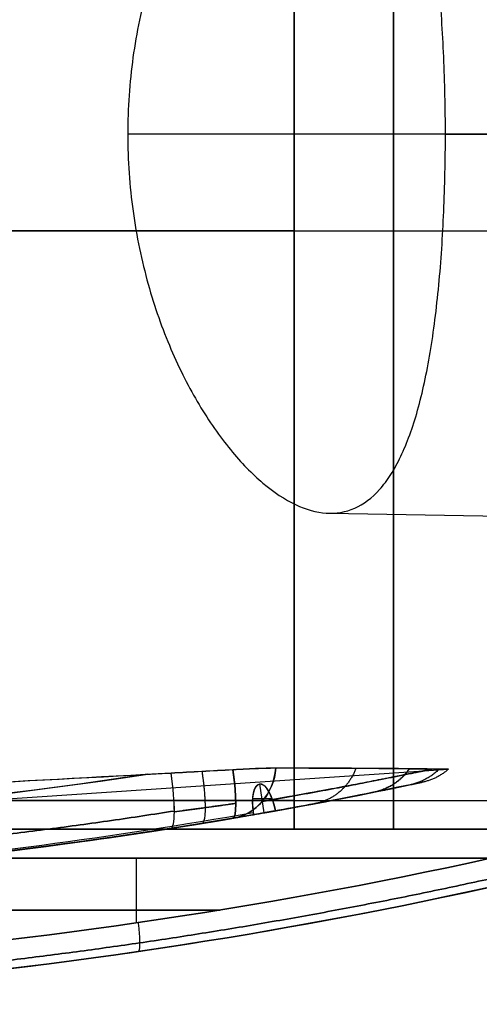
# Model space of a CAD drawing. Header units: millimetres. Extents: x -66 to 114, y 79 to 395.
# Tile 12 of 211: x 28 to 36, y 79 to 96. Entities that reach past the tile are written whole.
import ezdxf

# ---------------------------------------------------------------- set-up
doc = ezdxf.new("R2010")
doc.units = ezdxf.units.MM
doc.layers.add('Layer 01', color=7, linetype='Continuous', true_color=0x000000)

# ---------------------------------------------------------------- blocks, each defined once
blk = doc.blocks.new('Block 01')
at = {"layer": 'Layer 01'}
for p, q in [((34.25, 101.973, 26.354), (34.25, 82.465, 26.013)), ((34.25, 82.465, -26.113), (34.25, 101.973, -26.454)), ((32.55, 92.219, 26.184), (35.95, 92.219, 26.184)), ((32.55, 92.219, -26.284), (35.95, 92.219, -26.284)), ((33.154, 87.382, 13.65), (47.95, 87.123, 13.65)), ((6.437, 81.069), (35.19, 82.997)), ((32.038, 82.252, 13.257), (31.963, 82.746, 13.226)), ((32.037, 82.252, -13.359), (31.963, 82.746, -13.328)), ((31.84, 82.499, -13.728), (32.172, 82.499, -12.928)), ((32.175, 82.49, 12.824), (31.84, 82.49, 13.633))]:
    blk.add_line(p, q, dxfattribs=at)
at = {"layer": 'Layer 01', "extrusion": (0, -1, 0)}
for centre, radius, start, end in [((0, 0, -93.874), 35.854, 11.4601, 34.0625), ((32.55, -32.65, -81.973), 7.036, 90, 180)]:
    blk.add_arc(centre, radius, start, end, dxfattribs=at)
at = {"layer": 'Layer 01', "extrusion": (3.03512e-16, -1, 3.03512e-16)}
for centre, start, end in [((32.55, 32.55, -92.219), 180, 270), ((32.55, -32.65, -92.219), 90, 180)]:
    blk.add_arc(centre, 6.366, start, end, dxfattribs=at)
at = {"layer": 'Layer 01', "extrusion": (-0.419694, -0.071318, -0.904859)}
blk.add_arc((-76.72, -46.754, -5.907), 1, 285.8819, 0, dxfattribs=at)
at = {"layer": 'Layer 01', "extrusion": (-0.419694, -0.071318, 0.904859)}
blk.add_arc((-76.72, 46.711, -5.997), 1, 0, 73.9537, dxfattribs=at)
at = {"layer": 'Layer 01', "extrusion": (-0.975887, -0.165831, -0.141933)}
blk.add_arc((-76.72, -20.773, -42.3), 1, 280.2583, 360, dxfattribs=at)
at = {"layer": 'Layer 01', "extrusion": (-0.975887, -0.165831, 0.141933)}
blk.add_arc((-76.72, 20.674, -42.314), 1, 0, 79.5684, dxfattribs=at)
at = {"layer": 'Layer 01', "extrusion": (0.976586, 0.153099, 0.151129)}
blk.add_arc((77.282, -21.012, 40.055), 1, 180, 266.3771, dxfattribs=at)
at = {"layer": 'Layer 01', "extrusion": (-0.976586, -0.153099, 0.151129)}
blk.add_arc((-77.282, 20.913, -40.071), 1, 0, 86.2005, dxfattribs=at)
at = {"layer": 'Layer 01'}
for radius, end in [(83.875, 281.89776), (85.875, 284.62709)]:
    blk.add_arc((17.45, 164.848, -0.05), radius, 270, end, dxfattribs=at)
at = {"layer": 'Layer 01', "extrusion": (-0.911811, -0.161103, 0.377685)}
blk.add_arc((-75.423, 4.968, -47.508), 0.5, 90.0244, 269.9663, dxfattribs=at)
at = {"layer": 'Layer 01', "extrusion": (-0.911811, -0.161103, -0.377685)}
for start, end in [(93.8178, 269.9756), (90.0337, 93.8178)]:
    blk.add_arc((-75.423, -5.06, -47.471), 0.5, start, end, dxfattribs=at)
at = {"layer": 'Layer 01', "extrusion": (-2.17407e-15, 1, 0)}
blk.add_arc((-32.55, 32.55, 82.465), 6.537, 270, 0, dxfattribs=at)
at = {"layer": 'Layer 01', "extrusion": (-4.96052e-30, 1, 2.17407e-15)}
blk.add_arc((-32.55, -32.65, 82.465), 6.537, 360, 90, dxfattribs=at)
at = {"layer": 'Layer 01', "extrusion": (-1, 8.1551e-18, -8.014e-18)}
blk.add_arc((-82.473, 25.514, -32.55), 0.5, 0, 89, dxfattribs=at)
at = {"layer": 'Layer 01', "extrusion": (-1, 4.67277e-16, 4.59192e-16)}
blk.add_arc((-82.473, -25.614, -32.55), 0.5, 271, 360, dxfattribs=at)
at = {"layer": 'Layer 01', "extrusion": (-1, 0, 3.55271e-15)}
blk.add_arc((-82.473, 25.514, -34.25), 0.5, 0, 89, dxfattribs=at)
at = {"layer": 'Layer 01', "extrusion": (-1, 0, -3.55271e-15)}
blk.add_arc((-82.473, -25.614, -34.25), 0.5, 271, 0, dxfattribs=at)
at = {"layer": 'Layer 01', "extrusion": (8.30664e-15, 1, 5.25856e-14)}
blk.add_arc((0.05, -181.409, 81.973), 201.859, 96.79297, 101.16004, dxfattribs=at)
at = {"layer": 'Layer 01', "extrusion": (-1.51948e-15, -1, 1.56022e-14)}
blk.add_arc((-0.05, 181.309, -81.973), 201.859, 276.79297, 281.13238, dxfattribs=at)
at = {"layer": 'Layer 01', "extrusion": (-2.77556e-16, 1, 0)}
for centre, radius, start, end in [((0.05, -181.409, 81.973), 201.859, 96.79297, 101.16004), ((0.05, 181.309, 81.473), 201.359, 259.71243, 263.20703)]:
    blk.add_arc(centre, radius, start, end, dxfattribs=at)
at = {"layer": 'Layer 01', "extrusion": (2.78858e-16, -1, 2.78858e-16)}
blk.add_arc((32.55, 32.55, -81.973), 7.036, 180, 270, dxfattribs=at)
at = {"layer": 'Layer 01', "extrusion": (-1.01099e-14, -1, -6.73235e-14)}
blk.add_arc((-0.05, -181.409, -81.473), 201.359, 79.71243, 83.20703, dxfattribs=at)
at = {"layer": 'Layer 01', "extrusion": (-6.01981e-15, -1, 4.78797e-14)}
blk.add_arc((-0.05, 181.309, -81.473), 201.359, 276.79297, 280.28757, dxfattribs=at)
at = {"layer": 'Layer 01'}
for points, degree in [([(32.55, 101.973, 26.354), (32.55, 92.219, 26.184), (32.55, 82.465, 26.013)], 2), ([(32.55, 82.465, -26.113), (32.55, 92.219, -26.284), (32.55, 101.973, -26.454)], 2), ([(47.95, 93.873, 20.4), (38.826, 93.873, 20.241), (29.702, 93.873, 20.081)], 2), ([(35.139, 93.873, 7.124), (41.544, 93.873, 7.012), (47.95, 93.873, 6.9)], 2), ([(30.444, 82.934, -15.703), (30.797, 82.954, -15.647), (31.149, 82.973, -15.591), (31.501, 82.992, -15.533)], 3), ([(31.502, 82.989, 15.432), (31.15, 82.97, 15.49), (30.797, 82.951, 15.547), (30.445, 82.931, 15.603)], 3), ([(30.04, 82.912, -15.766), (25.912, 82.289, -16.396), (21.746, 81.973, -16.9), (17.538, 81.973, -17.273)], 3), ([(17.538, 81.973, 17.173), (21.735, 81.973, 16.801), (25.891, 82.287, 16.299), (30.008, 82.907, 15.671)], 3), ([(30.445, 82.931, 15.603), (30.299, 82.923, 15.626), (30.153, 82.915, 15.649), (30.008, 82.907, 15.671)], 3), ([(30.04, 82.912, -15.766), (30.175, 82.92, -15.746), (30.31, 82.927, -15.725), (30.444, 82.934, -15.703)], 3), ([(32.55, 82.465, 26.013), (34.25, 82.465, 26.013), (35.95, 82.465, 26.013)], 2), ([(32.55, 82.465, -26.113), (34.25, 82.465, -26.113), (35.95, 82.465, -26.113)], 2), ([(32.229, 82.286, 12.781), (27.41, 81.423, 10.783), (22.527, 80.985, 8.76), (17.641, 80.973, 6.737)], 3), ([(17.641, 80.974, -6.837), (22.527, 80.985, -8.86), (27.41, 81.423, -10.883), (32.229, 82.286, -12.881)], 3), ([(17.45, 80.973, 7.74), (22.269, 80.973, 9.736), (27.087, 81.389, 11.731), (31.846, 82.218, 13.702)], 3), ([(31.846, 82.218, -13.802), (27.087, 81.389, -11.831), (22.269, 80.973, -9.836), (17.45, 80.973, -7.84)], 3), ([(30.44, 81.985, -14.717), (30.794, 82.041, -14.663), (31.148, 82.099, -14.61), (31.501, 82.159, -14.559)], 3), ([(31.501, 82.159, 14.459), (31.148, 82.099, 14.51), (30.794, 82.041, 14.563), (30.44, 81.985, 14.617)], 3), ([(31.501, 82.159, -14.559), (31.619, 82.179, -14.308), (31.734, 82.199, -14.055), (31.846, 82.218, -13.802)], 3), ([(31.846, 82.218, 13.702), (31.734, 82.198, 13.955), (31.619, 82.179, 14.208), (31.501, 82.159, 14.459)], 3), ([(31.846, 82.218, 13.702), (31.85, 82.219, 13.703), (31.854, 82.219, 13.705), (31.857, 82.22, 13.706)], 3), ([(31.857, 82.22, -13.806), (31.854, 82.219, -13.805), (31.85, 82.219, -13.803), (31.846, 82.218, -13.802)], 3), ([(32.043, 82.253, 13.244), (31.981, 82.242, 13.398), (31.919, 82.231, 13.552), (31.857, 82.22, 13.706)], 3), ([(31.857, 82.22, -13.806), (31.919, 82.231, -13.652), (31.981, 82.242, -13.498), (32.043, 82.253, -13.344)], 3), ([(30.44, 81.985, 14.617), (26.153, 81.313, 15.272), (21.823, 80.973, 15.794), (17.45, 80.973, 16.177)], 3), ([(17.45, 80.973, -16.277), (21.823, 80.973, -15.894), (26.153, 81.313, -15.372), (30.44, 81.985, -14.717)], 3), ([(32.55, 81.973, 25.514), (34.25, 81.973, 25.514), (35.95, 81.973, 25.514)], 2), ([(35.95, 81.973, -25.614), (34.25, 81.973, -25.614), (32.55, 81.973, -25.614)], 2), ([(35.91, 81.473, -16.813), (31.922, 80.597, -17.537), (27.875, 80.004, -18.147), (23.767, 79.703, -18.636)], 3), ([(23.767, 79.703, 18.536), (27.875, 80.004, 18.047), (31.922, 80.597, 17.437), (35.91, 81.473, 16.713)], 3), ([(29.853, 80.368, 17.717), (29.853, 80.921, 17.717), (29.853, 81.473, 17.717)], 2), ([(29.853, 80.368, -17.817), (29.853, 80.921, -17.817), (29.853, 81.473, -17.817)], 2), ([(35.929, 80.985, -16.321), (31.927, 80.103, -17.043), (27.866, 79.507, -17.652), (23.745, 79.204, -18.14)], 3), ([(23.745, 79.204, 18.04), (27.866, 79.507, 17.552), (31.927, 80.103, 16.943), (35.929, 80.985, 16.221)], 3)]:
    blk.add_open_spline(points, degree=degree, dxfattribs=at)
for points, knots in [([(35.139, 93.873, 7.124), (35.139, 94.315, 7.124), (35.13, 94.758, 7.169), (35.092, 95.632, 7.35), (35.064, 96.053, 7.484), (34.988, 96.862, 7.834), (34.938, 97.254, 8.054), (34.818, 97.972, 8.559), (34.747, 98.301, 8.845), (34.621, 98.752, 9.323), (34.575, 98.894, 9.49), (34.479, 99.158, 9.834), (34.428, 99.28, 10.011), (34.32, 99.506, 10.375), (34.263, 99.61, 10.562), (34.142, 99.798, 10.946), (34.078, 99.883, 11.144), (33.879, 100.106, 11.742), (33.736, 100.213, 12.146), (33.43, 100.347, 12.967), (33.264, 100.374, 13.385), (32.924, 100.35, 14.202), (32.747, 100.3, 14.605), (32.473, 100.169, 15.199), (32.38, 100.115, 15.396), (32.195, 99.991, 15.78), (32.102, 99.921, 15.968), (31.823, 99.684, 16.521), (31.637, 99.492, 16.873), (31.361, 99.153, 17.379), (31.269, 99.031, 17.543), (31.091, 98.774, 17.857), (31.004, 98.639, 18.008), (30.749, 98.21, 18.441), (30.588, 97.896, 18.706), (30.366, 97.375, 19.063), (30.296, 97.194, 19.174), (30.165, 96.822, 19.379), (30.105, 96.631, 19.472), (29.995, 96.237, 19.641), (29.946, 96.034, 19.716), (29.859, 95.617, 19.847), (29.822, 95.402, 19.903), (29.733, 94.756, 20.036), (29.702, 94.318, 20.081), (29.702, 93.873, 20.081)], [0, 0, 0, 0, 1.332457, 1.332457, 2.664914, 2.664914, 3.997371, 3.997371, 5.329828, 5.329828, 5.996056, 5.996056, 6.662285, 6.662285, 7.328513, 7.328513, 7.994741, 7.994741, 9.327198, 9.327198, 10.659655, 10.659655, 11.992112, 11.992112, 12.658341, 12.658341, 13.324569, 13.324569, 14.657026, 14.657026, 15.323254, 15.323254, 15.989483, 15.989483, 17.32194, 17.32194, 17.988168, 17.988168, 18.654397, 18.654397, 19.320625, 19.320625, 19.986854, 19.986854, 21.31931, 21.31931, 21.31931, 21.31931]), ([(29.702, 93.873, 20.081), (29.702, 93.651, 20.081), (29.71, 93.426, 20.07), (29.741, 92.985, 20.024), (29.763, 92.768, 19.991), (29.823, 92.338, 19.902), (29.86, 92.127, 19.846), (29.947, 91.709, 19.715), (29.997, 91.504, 19.639), (30.163, 90.911, 19.384), (30.294, 90.541, 19.179), (30.591, 89.845, 18.701), (30.753, 89.529, 18.435), (31.095, 88.955, 17.852), (31.277, 88.696, 17.533), (31.644, 88.247, 16.861), (31.83, 88.057, 16.509), (32.203, 87.741, 15.769), (32.391, 87.617, 15.379), (32.753, 87.445, 14.591), (32.929, 87.395, 14.19), (33.269, 87.373, 13.373), (33.434, 87.401, 12.954), (33.74, 87.536, 12.137), (33.882, 87.643, 11.734), (34.08, 87.865, 11.14), (34.144, 87.95, 10.942), (34.265, 88.14, 10.557), (34.322, 88.244, 10.37), (34.484, 88.583, 9.824), (34.579, 88.846, 9.481), (34.748, 89.448, 8.842), (34.819, 89.78, 8.556), (34.909, 90.316, 8.179), (34.936, 90.502, 8.061), (34.985, 90.888, 7.845), (35.007, 91.088, 7.746), (35.065, 91.697, 7.483), (35.092, 92.116, 7.35), (35.12, 92.767, 7.215), (35.127, 92.989, 7.18), (35.137, 93.432, 7.135), (35.139, 93.653, 7.124), (35.139, 93.873, 7.124)], [0, 0, 0, 0, 0.666225, 0.666225, 1.33245, 1.33245, 1.998675, 1.998675, 2.6649, 2.6649, 3.99735, 3.99735, 5.329801, 5.329801, 6.662251, 6.662251, 7.994701, 7.994701, 9.327151, 9.327151, 10.659601, 10.659601, 11.992051, 11.992051, 13.324501, 13.324501, 13.990726, 13.990726, 14.656951, 14.656951, 15.989402, 15.989402, 17.321852, 17.321852, 17.988077, 17.988077, 18.654302, 18.654302, 19.986752, 19.986752, 20.652977, 20.652977, 21.319202, 21.319202, 21.319202, 21.319202]), ([(31.501, 82.992, -15.533), (31.581, 82.997, -15.52), (31.658, 83.001, -15.497), (31.806, 83.008, -15.434), (31.877, 83.011, -15.392), (32.004, 83.016, -15.294), (32.062, 83.018, -15.237), (32.162, 83.02, -15.111), (32.204, 83.021, -15.042), (32.238, 83.021, -14.968)], [0, 0, 0, 0, 0.2423335, 0.2423335, 0.484667, 0.484667, 0.7270004, 0.7270004, 0.9693339, 0.9693339, 0.9693339, 0.9693339]), ([(32.237, 83.018, 14.868), (32.204, 83.018, 14.942), (32.162, 83.017, 15.01), (32.062, 83.015, 15.137), (32.004, 83.013, 15.194), (31.877, 83.008, 15.291), (31.806, 83.005, 15.333), (31.659, 82.998, 15.397), (31.582, 82.994, 15.419), (31.502, 82.989, 15.432)], [0, 0, 0, 0, 0.2421615, 0.2421615, 0.4843229, 0.4843229, 0.7264844, 0.7264844, 0.9686459, 0.9686459, 0.9686459, 0.9686459]), ([(32.238, 83.021, -14.968), (32.768, 83.02, -13.797), (33.224, 83.018, -12.591), (33.983, 83.014, -10.148), (34.287, 83.011, -8.909), (34.641, 83.007, -7.026), (34.742, 83.006, -6.394), (34.911, 83.003, -5.122), (34.98, 83.002, -4.483), (35.141, 82.998, -2.574), (35.19, 82.997, -1.304), (35.189, 82.997, 1.229), (35.139, 82.998, 2.493), (34.926, 83.002, 5.016), (34.761, 83.004, 6.273), (34.409, 83.008, 8.154), (34.274, 83.009, 8.78), (33.966, 83.012, 10.03), (33.794, 83.013, 10.651), (33.223, 83.016, 12.492), (32.769, 83.017, 13.694), (32.237, 83.018, 14.868)], [0, 0, 0, 0, 3.832822, 3.832822, 7.665644, 7.665644, 9.582055, 9.582055, 11.498466, 11.498466, 15.331288, 15.331288, 19.16411, 19.16411, 22.996932, 22.996932, 24.913343, 24.913343, 26.829754, 26.829754, 30.662576, 30.662576, 30.662576, 30.662576]), ([(13.88, 82.139, -17.563), (16.587, 82.241, -17.373), (19.287, 82.363, -17.128), (24.673, 82.625, -16.53), (27.36, 82.766, -16.175), (30.04, 82.912, -15.766)], [-16.283738, -16.283738, -16.283738, -16.283738, -8.141869, -8.141869, 0, 0, 0, 0]), ([(30.008, 82.907, 15.671), (27.333, 82.761, 16.079), (24.652, 82.62, 16.432), (19.276, 82.358, 17.029), (16.582, 82.236, 17.273), (13.88, 82.133, 17.463)], [-16.251094, -16.251094, -16.251094, -16.251094, -8.125547, -8.125547, 0, 0, 0, 0]), ([(32.043, 82.253, -13.344), (32.931, 82.409, -11.246), (33.603, 82.542, -9.079), (34.172, 82.657, -6.282), (34.272, 82.678, -5.717), (34.444, 82.713, -4.585), (34.515, 82.728, -4.018), (34.686, 82.763, -2.313), (34.743, 82.775, -1.171), (34.74, 82.775, 2.268), (34.509, 82.725, 4.521), (33.835, 82.589, 7.842), (33.555, 82.533, 8.939), (32.882, 82.404, 11.113), (32.488, 82.331, 12.191), (32.043, 82.253, 13.244)], [0, 0, 0, 0, 6.841278, 6.841278, 8.551598, 8.551598, 10.261917, 10.261917, 13.682556, 13.682556, 20.523835, 20.523835, 23.944474, 23.944474, 27.365113, 27.365113, 27.365113, 27.365113]), ([(31.852, 82.253, -13.805), (29.448, 81.828, -12.81), (27.02, 81.508, -11.804), (22.147, 81.081, -9.786), (19.701, 80.973, -8.772), (17.259, 80.973, -7.761)], [0, 0, 0, 0, 8.015467, 8.015467, 16.030935, 16.030935, 16.030935, 16.030935]), ([(31.852, 82.253, 13.705), (29.448, 81.828, 12.71), (27.02, 81.508, 11.704), (22.147, 81.081, 9.686), (19.702, 80.973, 8.673), (17.26, 80.973, 7.661)], [0, 0, 0, 0, 8.015467, 8.015467, 16.029627, 16.029627, 16.029627, 16.029627])]:
    blk.add_open_spline(points, degree=3, knots=knots, dxfattribs=at)
for points, weights, degree in [([(30.973, 82.963, -15.619), (31.1, 82.091, -15.514), (30.971, 82.07, -14.637)], [0.980140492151, 0.740552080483, 1], 2), ([(30.973, 82.96, 15.518), (31.099, 82.091, 15.411), (30.971, 82.07, 14.537)], [0.979054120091, 0.741141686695, 1], 2), ([(33.607, 83.014, 11.256), (33.419, 82.506, 11.16), (32.907, 82.41, 10.981)], [0.908589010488, 0.835181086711, 1.00002126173], 2), ([(34.52, 83.008, -7.667), (34.297, 82.682, -7.603), (33.914, 82.605, -7.515)], [0.890192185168, 0.875854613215, 0.999980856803], 2), ([(34.526, 83.007, 7.528), (34.303, 82.683, 7.465), (33.923, 82.607, 7.377)], [0.890070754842, 0.876521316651, 0.999997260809], 2), ([(35.033, 83.001, -3.861), (34.824, 82.792, -3.834), (34.535, 82.732, -3.801)], [0.892581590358, 0.905756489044, 0.999998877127], 2), ([(35.19, 82.997, -0.039), (34.994, 82.828, -0.039), (34.742, 82.775, -0.039)], [0.89735703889, 0.91729206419, 0.999999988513], 2), ([(30.501, 82.283, 15.307), (26.205, 81.608, 15.97), (21.881, 81.268, 16.496), (17.512, 81.266, 16.881)], [0.857715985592, 0.855772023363, 0.854366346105, 0.85355339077], 3), ([(17.512, 81.266, -16.981), (21.881, 81.268, -16.596), (26.205, 81.608, -16.07), (30.501, 82.283, -15.407)], [0.853553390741, 0.854366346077, 0.855772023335, 0.857715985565], 3), ([(30.501, 82.271, -15.395), (30.849, 82.316, -15.331), (31.2, 82.364, -15.269), (31.552, 82.415, -15.207)], [0.857782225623, 0.862670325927, 0.867643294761, 0.872687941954], 3), ([(31.552, 82.414, 15.105), (31.2, 82.363, 15.167), (30.849, 82.315, 15.23), (30.501, 82.269, 15.293)], [0.872700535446, 0.867656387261, 0.862683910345, 0.857796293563], 3), ([(32.229, 82.286, 12.781), (32.136, 82.269, 13.012), (32.043, 82.253, 13.244)], [1, 0.999999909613, 1], 2), ([(32.043, 82.253, -13.344), (32.136, 82.269, -13.112), (32.229, 82.286, -12.881)], [1, 0.999999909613, 1], 2), ([(35.958, 81.135, -16.662), (31.947, 80.25, -17.39), (27.891, 79.655, -18), (23.775, 79.352, -18.49)], [0.860282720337, 0.858099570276, 0.856345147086, 0.855082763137], 3), ([(23.775, 79.352, 18.39), (27.891, 79.655, 17.9), (31.947, 80.25, 17.29), (35.958, 81.135, 16.562)], [0.855082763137, 0.856345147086, 0.858099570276, 0.860282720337], 3), ([(23.767, 80.588, 18.536), (27.534, 80.588, 18.088), (31.281, 80.588, 17.497)], [0.99999516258, 0.999707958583, 0.99977555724], 2), ([(31.281, 80.588, -17.597), (27.534, 80.588, -18.188), (23.767, 80.588, -18.636)], [0.99977555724, 0.999707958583, 0.99999516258], 2), ([(29.882, 79.878, -17.318), (29.953, 79.888, -17.802), (29.884, 80.372, -17.813)], [1, 0.714678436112, 0.999992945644], 2), ([(29.882, 79.878, 17.218), (29.953, 79.888, 17.702), (29.884, 80.372, 17.713)], [1, 0.714678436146, 0.999992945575], 2)]:
    blk.add_rational_spline(points, weights, degree=degree, dxfattribs=at)
for points, weights, knots in [([(32.004, 82.448, -14.815), (33.07, 82.631, -12.523), (33.884, 82.792, -10.131), (34.631, 82.943, -6.773), (34.793, 82.976, -5.888), (34.92, 83.003, -4.998)], [0.882983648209, 0.885663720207, 0.887845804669, 0.889879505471, 0.890324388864, 0.890676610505], [0, 0, 0, 0, 7.716771, 7.716771, 10.426761, 10.426761, 10.426761, 10.426761]), ([(34.915, 83.001, 4.936), (34.791, 82.976, 5.799), (34.634, 82.943, 6.655), (34.173, 82.85, 8.741), (33.832, 82.782, 9.964), (33.012, 82.627, 12.386), (32.536, 82.539, 13.571), (32.004, 82.448, 14.715)], [0.890661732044, 0.890318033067, 0.889887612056, 0.888629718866, 0.887710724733, 0.885549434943, 0.884318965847, 0.882983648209], [20.489307, 20.489307, 20.489307, 20.489307, 23.150314, 23.150314, 27.008699, 27.008699, 30.867085, 30.867085, 30.867085, 30.867085])]:
    blk.add_rational_spline(points, weights, degree=3, knots=knots, dxfattribs=at)

msp = doc.modelspace()

# ---------------------------------------------------------------- block references
at = {"layer": 'Layer 01'}
msp.add_blockref('Block 01', (0, 0), dxfattribs=at)

doc.saveas('drawing.dxf')
